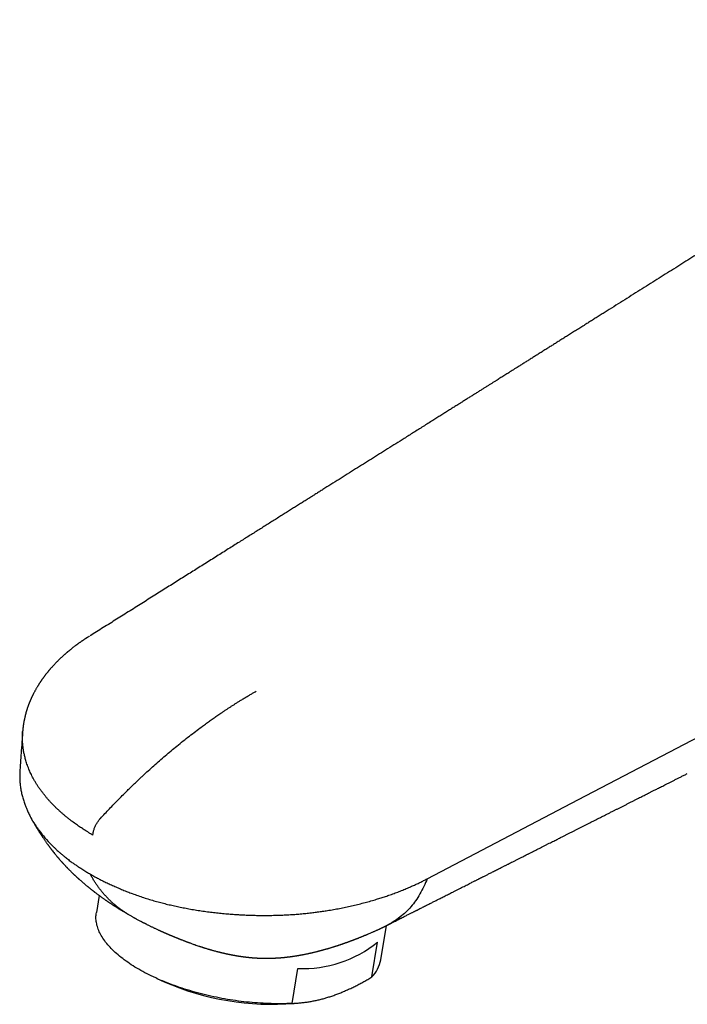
# Model space of a CAD drawing. Header units: millimetres. Extents: x 8 to 611, y 12 to 533.
# Tile 10 of 34: x 456 to 512, y 188 to 270. Entities that reach past the tile are written whole.
import ezdxf

# ---------------------------------------------------------------- set-up
doc = ezdxf.new("R2010")
doc.units = ezdxf.units.MM

msp = doc.modelspace()

# ---------------------------------------------------------------- linework, layer by layer
at = {"color": 7, "linetype": 'Continuous', "lineweight": 30}
for p, q in [((461.82, 218.591), (461.823, 218.593)), ((461.841, 218.604), (461.846, 218.608)), ((462.647, 197.028), (462.41, 195.602)), ((486.085, 191.663), (486.56, 194.519)), ((485.343, 190.243), (485.825, 193.14)), ((478.709, 188.042), (479.191, 190.938)), ((467.45, 190.113), (468.052, 189.842)), ((478.882, 188.04), (479.353, 188.084))]:
    msp.add_line(p, q, dxfattribs=at)
at = {"color": 7, "linetype": 'Continuous', "lineweight": 30, "flags": 128}
for points in [[(489.949, 198.421), (502.541, 205.004), (515.133, 211.588)], [(478.709, 188.042), (478.495, 188.032), (478.28, 188.024), (478.064, 188.018), (477.846, 188.015), (477.626, 188.013), (477.406, 188.014), (477.184, 188.016), (476.961, 188.021), (476.738, 188.028), (476.513, 188.037), (476.287, 188.048), (476.061, 188.061), (475.834, 188.076), (475.606, 188.094), (475.378, 188.113), (475.149, 188.134), (474.921, 188.158), (474.691, 188.183), (474.462, 188.211), (474.233, 188.241), (474.003, 188.272), (473.774, 188.306), (473.545, 188.341), (473.316, 188.379), (473.087, 188.418), (472.859, 188.46), (472.632, 188.503), (472.405, 188.549), (472.179, 188.596), (471.953, 188.645), (471.728, 188.696), (471.505, 188.749), (471.282, 188.803), (471.06, 188.86), (470.84, 188.918), (470.621, 188.978), (470.403, 189.04), (470.187, 189.103), (469.972, 189.168), (469.759, 189.235), (469.547, 189.303), (469.338, 189.374), (469.13, 189.445), (468.924, 189.518), (468.72, 189.593), (468.518, 189.669), (468.318, 189.747), (468.12, 189.826), (467.925, 189.907), (467.732, 189.989), (467.541, 190.072), (467.353, 190.157), (467.168, 190.243), (466.985, 190.33), (466.805, 190.419), (466.628, 190.508), (466.453, 190.599), (466.282, 190.691), (466.113, 190.784), (465.948, 190.879), (465.785, 190.974), (465.626, 191.07), (465.47, 191.167), (465.317, 191.265), (465.168, 191.364), (465.022, 191.464), (464.879, 191.564), (464.74, 191.666), (464.604, 191.768), (464.472, 191.871), (464.344, 191.974), (464.219, 192.078), (464.099, 192.183), (463.981, 192.288), (463.868, 192.394), (463.759, 192.5), (463.653, 192.607), (463.552, 192.713), (463.455, 192.821), (463.361, 192.928), (463.272, 193.036), (463.186, 193.144), (463.105, 193.253), (463.028, 193.361), (462.955, 193.47), (462.887, 193.578), (462.823, 193.687), (462.762, 193.795), (462.707, 193.904), (462.655, 194.012), (462.608, 194.121), (462.565, 194.229), (462.527, 194.337), (462.493, 194.444), (462.463, 194.552), (462.438, 194.659), (462.417, 194.765), (462.401, 194.871), (462.389, 194.977), (462.381, 195.082), (462.378, 195.187), (462.379, 195.291), (462.385, 195.394), (462.395, 195.497), (462.41, 195.599), (462.41, 195.602)]]:
    msp.add_lwpolyline(points, dxfattribs=at)
at = {"color": 7, "linetype": 'Continuous', "lineweight": 30}
for centre, radius, start, end in [((479.528, 201.017), 10.084, 268.0799, 308.63542), ((483.39, 192.168), 2.742, 315.42235, 349.39674), ((477.058, 210.525), 22.559, 246.46908, 274.63726)]:
    msp.add_arc(centre, radius, start, end, dxfattribs=at)
for points, knots in [([(543.469, 269.914), (543.436, 269.893), (543.304, 269.811), (543.077, 269.668), (542.787, 269.485), (542.499, 269.304), (542.213, 269.124), (541.929, 268.945), (541.546, 268.704), (541.065, 268.402), (540.489, 268.04), (539.909, 267.676), (539.325, 267.308), (538.737, 266.939), (538.159, 266.575), (537.591, 266.218), (537.033, 265.867), (536.485, 265.523), (535.947, 265.185), (535.419, 264.853), (534.901, 264.527), (534.396, 264.209), (533.903, 263.9), (533.424, 263.598), (532.954, 263.302), (532.49, 263.011), (532.034, 262.724), (531.585, 262.442), (531.146, 262.166), (530.717, 261.896), (530.301, 261.634), (529.896, 261.38), (529.504, 261.133), (529.121, 260.893), (528.746, 260.657), (528.378, 260.425), (528.017, 260.199), (527.666, 259.978), (527.325, 259.764), (526.995, 259.556), (526.674, 259.354), (526.38, 259.169), (526.112, 259.001), (525.868, 258.847), (525.629, 258.697), (525.393, 258.549), (525.158, 258.401), (524.628, 258.068), (523.842, 257.574), (522.797, 256.917), (521.722, 256.241), (520.574, 255.519), (519.353, 254.751), (518.311, 254.096), (517.45, 253.555), (516.773, 253.13), (516.093, 252.702), (515.408, 252.271), (514.716, 251.837), (514.016, 251.396), (513.327, 250.963), (512.649, 250.537), (511.984, 250.119), (511.311, 249.696), (510.631, 249.268), (509.943, 248.836), (509.247, 248.398), (508.544, 247.957), (507.834, 247.51), (507.116, 247.059), (506.391, 246.603), (505.658, 246.142), (505.058, 245.765), (504.592, 245.472), (504.265, 245.266), (503.942, 245.063), (503.624, 244.863), (503.312, 244.667), (502.987, 244.463), (502.65, 244.251), (502.303, 244.033), (501.964, 243.819), (501.634, 243.612), (501.314, 243.411), (501.003, 243.216), (500.7, 243.025), (500.404, 242.839), (500.115, 242.657), (499.818, 242.47), (499.512, 242.278), (499.2, 242.082), (498.898, 241.892), (498.606, 241.709), (498.325, 241.532), (498.053, 241.361), (497.789, 241.195), (497.481, 241.002), (497.13, 240.781), (496.756, 240.546), (496.408, 240.327), (496.085, 240.124), (495.808, 239.95), (495.572, 239.802), (495.374, 239.677), (495.168, 239.547), (494.952, 239.412), (494.728, 239.271), (494.494, 239.124), (494.252, 238.971), (494.002, 238.814), (493.744, 238.652), (493.478, 238.485), (493.205, 238.313), (492.923, 238.136), (492.634, 237.955), (492.337, 237.768), (492.033, 237.576), (491.722, 237.381), (491.405, 237.182), (491.082, 236.979), (490.752, 236.772), (490.262, 236.463), (489.617, 236.058), (488.822, 235.558), (488.065, 235.082), (487.344, 234.629), (486.659, 234.198), (485.981, 233.772), (485.311, 233.351), (484.648, 232.934), (483.978, 232.513), (483.301, 232.088), (482.618, 231.658), (481.943, 231.234), (481.397, 230.891), (480.978, 230.627), (480.683, 230.442), (480.39, 230.257), (480.094, 230.071), (479.791, 229.881), (479.479, 229.685), (479.158, 229.483), (478.826, 229.274), (478.485, 229.06), (478.134, 228.839), (477.773, 228.612), (477.402, 228.379), (477.022, 228.14), (476.642, 227.902), (476.265, 227.665), (475.891, 227.429), (475.508, 227.189), (475.117, 226.943), (474.718, 226.692), (474.297, 226.428), (473.856, 226.15), (473.392, 225.859), (472.918, 225.561), (472.435, 225.257), (471.942, 224.947), (471.439, 224.631), (470.941, 224.318), (470.448, 224.008), (469.961, 223.702), (469.466, 223.391), (468.963, 223.075), (468.452, 222.753), (467.932, 222.427), (467.404, 222.095), (466.868, 221.758), (466.323, 221.415), (465.771, 221.068), (465.21, 220.716), (464.652, 220.365), (464.097, 220.016), (463.546, 219.669), (462.987, 219.318), (462.435, 218.971), (462.07, 218.742), (461.893, 218.631)], [0, 0, 0, 0, 0.0012141, 0.0048139, 0.0083726, 0.0119003, 0.0154032, 0.0188819, 0.0223362, 0.029495, 0.0365475, 0.0434937, 0.0508181, 0.0580203, 0.0651005, 0.0720586, 0.0788946, 0.0856085, 0.0922004, 0.0986702, 0.1050178, 0.1112434, 0.1172391, 0.1231169, 0.128877, 0.1345193, 0.1401433, 0.1456451, 0.1510249, 0.1562826, 0.1614182, 0.1663433, 0.1711506, 0.1758402, 0.180412, 0.1849558, 0.1893769, 0.1936754, 0.1978513, 0.2019046, 0.2058353, 0.2096434, 0.2127165, 0.2157049, 0.218611, 0.2214959, 0.2243851, 0.2272788, 0.2409796, 0.2532953, 0.2656891, 0.2805455, 0.2955126, 0.3105903, 0.3188612, 0.327165, 0.3355017, 0.3438795, 0.3523555, 0.3609408, 0.3696354, 0.3777015, 0.3858594, 0.3941092, 0.4024508, 0.4108843, 0.4194096, 0.4280268, 0.4367358, 0.4455367, 0.4544294, 0.463414, 0.4724904, 0.4765132, 0.4805389, 0.4845048, 0.4884034, 0.492235, 0.4959994, 0.5003498, 0.504607, 0.5087709, 0.5128416, 0.5167387, 0.5205463, 0.5242644, 0.5278931, 0.5314323, 0.5348819, 0.5388328, 0.5426593, 0.5463615, 0.5499394, 0.553393, 0.5567224, 0.5599397, 0.5631113, 0.5680228, 0.5728457, 0.5768684, 0.5808273, 0.5847237, 0.5870636, 0.5894973, 0.5920247, 0.5946457, 0.5974169, 0.6002856, 0.6032518, 0.6063156, 0.609477, 0.6127359, 0.6160924, 0.6195387, 0.6230823, 0.6267229, 0.6304607, 0.6342956, 0.6381566, 0.6421113, 0.6461597, 0.6502988, 0.6601531, 0.6698916, 0.6795143, 0.6880081, 0.6964096, 0.7047187, 0.7129356, 0.7210601, 0.7290923, 0.7375773, 0.7459568, 0.7542308, 0.7623993, 0.7660324, 0.7696443, 0.7732349, 0.7768302, 0.7805347, 0.7843593, 0.7883039, 0.7923685, 0.7965532, 0.800858, 0.8052828, 0.8098276, 0.8144925, 0.8192775, 0.8237691, 0.8283617, 0.8330551, 0.8378494, 0.8427445, 0.8477406, 0.8533058, 0.8589912, 0.8647965, 0.870722, 0.8767674, 0.8829329, 0.8892185, 0.8950857, 0.9010539, 0.9071228, 0.9132927, 0.9195634, 0.925935, 0.9324075, 0.9389809, 0.9456551, 0.9524302, 0.9593062, 0.9662831, 0.9729537, 0.9797139, 0.9865638, 0.9935034, 1, 1, 1, 1]), ([(461.821, 218.595), (461.807, 218.586), (461.77, 218.563), (461.713, 218.528), (461.655, 218.491), (461.607, 218.46), (461.568, 218.436), (461.541, 218.418), (461.521, 218.405), (461.506, 218.395), (461.49, 218.385), (461.471, 218.372), (461.449, 218.358), (461.419, 218.338), (461.38, 218.312), (461.331, 218.28), (461.28, 218.245), (461.229, 218.21), (461.18, 218.177), (461.133, 218.145), (461.081, 218.108), (461.025, 218.069), (460.965, 218.026), (460.91, 217.987), (460.859, 217.95), (460.81, 217.914), (460.761, 217.878), (460.706, 217.837), (460.644, 217.791), (460.575, 217.739), (460.502, 217.682), (460.427, 217.624), (460.353, 217.565), (460.284, 217.51), (460.221, 217.459), (460.164, 217.413), (460.112, 217.37), (460.068, 217.333), (460.034, 217.304), (460.009, 217.284), (459.991, 217.268), (459.971, 217.251), (459.947, 217.231), (459.919, 217.206), (459.885, 217.177), (459.841, 217.139), (459.789, 217.094), (459.732, 217.044), (459.679, 216.996), (459.622, 216.944), (459.561, 216.889), (459.497, 216.829), (459.437, 216.773), (459.378, 216.717), (459.318, 216.659), (459.257, 216.6), (459.195, 216.539), (459.133, 216.477), (459.071, 216.413), (459.01, 216.351), (458.951, 216.289), (458.895, 216.23), (458.839, 216.17), (458.782, 216.108), (458.723, 216.043), (458.661, 215.974), (458.605, 215.91), (458.556, 215.853), (458.515, 215.805), (458.476, 215.76), (458.44, 215.716), (458.402, 215.67), (458.359, 215.618), (458.31, 215.558), (458.259, 215.494), (458.211, 215.432), (458.168, 215.377), (458.131, 215.328), (458.098, 215.285), (458.073, 215.251), (458.053, 215.225), (458.036, 215.202), (458.016, 215.175), (457.994, 215.145), (457.971, 215.113), (457.947, 215.08), (457.924, 215.048), (457.898, 215.011), (457.87, 214.971), (457.841, 214.929), (457.814, 214.89), (457.791, 214.856), (457.772, 214.828), (457.755, 214.803), (457.739, 214.779), (457.721, 214.752), (457.7, 214.72), (457.675, 214.682), (457.647, 214.638), (457.615, 214.589), (457.581, 214.534), (457.545, 214.475), (457.502, 214.405), (457.454, 214.326), (457.405, 214.241), (457.36, 214.163), (457.318, 214.088), (457.276, 214.011), (457.233, 213.93), (457.195, 213.857), (457.164, 213.796), (457.14, 213.749), (457.119, 213.706), (457.1, 213.667), (457.082, 213.629), (457.063, 213.59), (457.042, 213.546), (457.02, 213.498), (456.996, 213.447), (456.972, 213.394), (456.948, 213.339), (456.924, 213.285), (456.902, 213.233), (456.882, 213.185), (456.864, 213.141), (456.846, 213.097), (456.828, 213.051), (456.809, 213.004), (456.792, 212.959), (456.774, 212.912), (456.755, 212.862), (456.734, 212.805), (456.712, 212.743), (456.688, 212.675), (456.665, 212.604), (456.643, 212.54), (456.625, 212.484), (456.61, 212.434), (456.595, 212.384), (456.58, 212.336), (456.567, 212.291), (456.554, 212.246), (456.541, 212.199), (456.527, 212.147), (456.512, 212.093), (456.499, 212.04), (456.486, 211.988), (456.467, 211.913), (456.444, 211.811), (456.419, 211.699), (456.4, 211.602), (456.385, 211.523), (456.371, 211.445), (456.357, 211.364), (456.344, 211.282), (456.332, 211.204), (456.323, 211.137), (456.315, 211.075), (456.308, 211.014), (456.3, 210.952), (456.294, 210.893), (456.289, 210.837), (456.284, 210.785), (456.28, 210.739), (456.278, 210.71), (456.277, 210.703)], [0, 0, 0, 0, 0.004478, 0.011632, 0.017736, 0.022792, 0.0268, 0.029763, 0.031559, 0.032963, 0.034669, 0.036683, 0.039004, 0.041632, 0.04625, 0.051586, 0.057346, 0.062896, 0.068215, 0.073303, 0.07816, 0.085287, 0.091865, 0.097971, 0.103622, 0.10883, 0.114305, 0.120462, 0.1273, 0.135394, 0.144007, 0.152666, 0.16136, 0.170089, 0.176973, 0.183879, 0.190303, 0.195715, 0.200114, 0.202637, 0.20466, 0.20692, 0.209825, 0.213372, 0.217562, 0.222395, 0.229796, 0.236932, 0.243679, 0.250036, 0.258926, 0.267101, 0.274997, 0.282641, 0.29049, 0.298843, 0.307129, 0.315605, 0.32425, 0.332946, 0.341111, 0.349108, 0.356835, 0.365049, 0.373757, 0.382843, 0.392275, 0.398809, 0.405125, 0.41105, 0.416584, 0.422103, 0.428826, 0.436671, 0.445388, 0.453241, 0.46023, 0.466389, 0.471823, 0.476538, 0.479255, 0.481828, 0.485132, 0.489291, 0.49316, 0.497307, 0.501388, 0.5054, 0.510898, 0.516263, 0.521234, 0.525417, 0.528807, 0.531542, 0.534519, 0.537842, 0.541511, 0.546331, 0.55169, 0.557678, 0.564295, 0.571542, 0.578974, 0.589937, 0.60008, 0.609233, 0.618036, 0.62703, 0.636629, 0.646628, 0.652644, 0.658197, 0.663258, 0.667809, 0.671912, 0.676487, 0.681516, 0.687169, 0.693093, 0.69924, 0.705608, 0.712103, 0.718121, 0.723555, 0.728434, 0.733418, 0.738676, 0.744229, 0.749442, 0.754153, 0.760116, 0.766493, 0.773513, 0.781331, 0.789598, 0.797324, 0.802977, 0.808527, 0.814128, 0.81966, 0.824716, 0.829423, 0.834665, 0.840577, 0.846786, 0.8527, 0.858321, 0.863969, 0.877873, 0.892111, 0.901285, 0.9102, 0.918388, 0.927139, 0.936973, 0.945511, 0.952866, 0.959219, 0.965968, 0.972865, 0.979945, 0.985666, 0.991553, 0.997967, 1, 1, 1, 1]), ([(462.754, 203.442), (462.876, 203.574), (463.122, 203.84), (463.498, 204.236), (463.881, 204.635), (464.273, 205.035), (464.613, 205.377), (464.899, 205.662), (465.13, 205.889), (465.364, 206.117), (465.6, 206.345), (465.833, 206.567), (466.06, 206.781), (466.359, 207.061), (466.738, 207.41), (467.201, 207.828), (467.67, 208.243), (468.146, 208.654), (468.628, 209.061), (469.125, 209.472), (469.634, 209.882), (470.152, 210.289), (470.666, 210.682), (471.115, 211.016), (471.498, 211.295), (471.815, 211.522), (472.132, 211.746), (472.453, 211.97), (472.737, 212.164), (472.984, 212.331), (473.188, 212.468), (473.391, 212.602), (473.594, 212.735), (473.796, 212.866), (474.004, 212.999), (474.218, 213.135), (474.456, 213.283), (474.707, 213.437), (474.968, 213.595), (475.221, 213.744), (475.465, 213.885), (475.625, 213.975), (475.703, 214.019)], [0, 0, 0, 0, 0.030018, 0.060533, 0.091554, 0.123096, 0.15517, 0.173407, 0.191815, 0.210397, 0.229153, 0.248085, 0.265735, 0.282858, 0.318752, 0.354952, 0.391467, 0.428307, 0.465485, 0.503012, 0.542912, 0.582395, 0.621467, 0.660135, 0.684236, 0.708178, 0.731955, 0.755862, 0.780651, 0.79605, 0.811378, 0.826639, 0.841833, 0.856964, 0.872034, 0.888657, 0.905229, 0.925487, 0.9451, 0.964061, 0.982364, 1, 1, 1, 1]), ([(456.275, 210.657), (456.26, 210.453), (456.223, 209.929), (456.147, 208.863), (456.085, 208.002), (456.047, 207.46)], [0, 0, 0, 0, 0.1920664, 0.4913143, 1, 1, 1, 1]), ([(462.121, 202.049), (462.102, 202.06), (462.061, 202.084), (461.995, 202.123), (461.92, 202.168), (461.835, 202.219), (461.74, 202.277), (461.636, 202.342), (461.518, 202.415), (461.387, 202.499), (461.242, 202.593), (461.088, 202.695), (460.925, 202.806), (460.754, 202.925), (460.579, 203.051), (460.401, 203.182), (460.22, 203.32), (460.034, 203.466), (459.844, 203.621), (459.649, 203.785), (459.451, 203.958), (459.25, 204.141), (459.048, 204.333), (458.844, 204.535), (458.66, 204.727), (458.494, 204.908), (458.346, 205.075), (458.23, 205.212), (458.144, 205.317), (458.087, 205.387), (458.031, 205.459), (457.974, 205.531), (457.919, 205.604), (457.824, 205.729), (457.697, 205.906), (457.544, 206.132), (457.404, 206.353), (457.275, 206.569), (457.159, 206.778), (457.053, 206.98), (456.958, 207.175), (456.871, 207.364), (456.789, 207.558), (456.711, 207.756), (456.638, 207.958), (456.575, 208.15), (456.521, 208.332), (456.474, 208.506), (456.434, 208.668), (456.4, 208.82), (456.372, 208.961), (456.349, 209.093), (456.329, 209.216), (456.314, 209.33), (456.301, 209.434), (456.291, 209.525), (456.284, 209.605), (456.278, 209.673), (456.273, 209.733), (456.27, 209.789), (456.267, 209.838), (456.265, 209.879), (456.264, 209.907), (456.263, 209.922), (456.263, 209.927), (456.263, 209.93), (456.263, 209.931), (456.263, 209.931), (456.263, 209.931), (456.263, 209.931), (456.263, 209.931), (456.261, 209.986), (456.258, 210.099), (456.257, 210.271), (456.263, 210.453), (456.269, 210.597), (456.277, 210.681), (456.279, 210.702)], [0, 0, 0, 0, 0.004776, 0.010413, 0.01692, 0.024306, 0.032578, 0.041741, 0.051797, 0.063858, 0.076979, 0.091137, 0.106298, 0.122423, 0.139564, 0.15667, 0.174693, 0.193633, 0.21349, 0.234264, 0.255955, 0.278562, 0.302085, 0.326525, 0.35188, 0.371058, 0.390728, 0.410891, 0.418948, 0.42708, 0.435289, 0.443574, 0.451935, 0.460373, 0.486567, 0.511997, 0.536662, 0.560563, 0.583699, 0.605679, 0.626922, 0.647428, 0.667198, 0.689772, 0.711302, 0.731787, 0.751228, 0.769625, 0.786978, 0.802875, 0.817782, 0.831698, 0.844624, 0.856558, 0.867502, 0.877455, 0.885351, 0.892489, 0.898868, 0.904488, 0.909883, 0.914325, 0.917447, 0.918588, 0.919044, 0.919236, 0.919319, 0.919355, 0.919371, 0.919378, 0.919381, 0.919383, 0.936585, 0.954657, 0.973599, 0.993411, 1, 1, 1, 1]), ([(456.047, 207.46), (456.045, 207.429), (456.037, 207.33), (456.031, 207.166), (456.029, 206.968), (456.033, 206.725), (456.05, 206.43), (456.089, 206.072), (456.149, 205.708), (456.216, 205.403), (456.279, 205.164), (456.332, 204.983), (456.39, 204.802), (456.449, 204.632), (456.505, 204.482), (456.577, 204.299), (456.679, 204.062), (456.827, 203.749), (456.964, 203.492), (457.073, 203.302), (457.14, 203.188), (457.211, 203.072), (457.287, 202.953), (457.367, 202.831), (457.451, 202.706), (457.541, 202.578), (457.755, 202.282), (458.12, 201.827), (458.55, 201.363), (458.866, 201.052), (459.023, 200.903), (459.169, 200.769), (459.323, 200.631), (459.515, 200.464), (459.745, 200.273), (460.014, 200.058), (460.253, 199.877), (460.444, 199.737), (460.569, 199.648), (460.692, 199.562), (460.813, 199.479), (461.008, 199.348), (461.271, 199.179), (461.597, 198.979), (461.811, 198.858), (461.913, 198.8)], [0, 0, 0, 0, 0.009719, 0.031009, 0.051728, 0.071875, 0.107058, 0.144643, 0.184629, 0.222268, 0.241524, 0.26078, 0.280037, 0.299293, 0.315374, 0.328539, 0.35814, 0.392102, 0.430426, 0.44255, 0.455054, 0.467936, 0.481198, 0.494838, 0.508858, 0.523258, 0.538037, 0.609105, 0.680171, 0.70251, 0.72186, 0.734733, 0.751852, 0.773217, 0.796987, 0.824453, 0.855614, 0.868001, 0.879803, 0.891349, 0.902669, 0.913747, 0.945141, 0.973952, 1, 1, 1, 1]), ([(486.956, 194.723), (486.966, 194.729), (487.049, 194.77), (487.198, 194.846), (487.401, 194.948), (487.592, 195.045), (487.773, 195.136), (487.939, 195.22), (488.09, 195.296), (488.227, 195.366), (488.355, 195.43), (488.473, 195.49), (488.583, 195.545), (488.683, 195.596), (488.774, 195.642), (488.856, 195.683), (488.929, 195.72), (488.994, 195.753), (489.054, 195.783), (489.142, 195.828), (489.264, 195.889), (489.416, 195.966), (489.573, 196.045), (489.733, 196.126), (489.902, 196.212), (490.079, 196.301), (490.284, 196.404), (490.514, 196.521), (490.769, 196.649), (491.054, 196.793), (491.37, 196.953), (491.718, 197.129), (492.025, 197.284), (492.288, 197.417), (492.503, 197.525), (492.714, 197.632), (492.916, 197.734), (493.108, 197.83), (493.288, 197.922), (493.458, 198.007), (493.606, 198.082), (493.735, 198.147), (493.845, 198.203), (493.949, 198.256), (494.044, 198.303), (494.13, 198.347), (494.209, 198.387), (494.289, 198.427), (494.368, 198.467), (494.447, 198.507), (494.53, 198.549), (494.618, 198.593), (494.714, 198.642), (494.82, 198.695), (494.935, 198.753), (495.058, 198.815), (495.188, 198.881), (495.326, 198.951), (495.478, 199.027), (495.637, 199.108), (495.8, 199.19), (495.953, 199.268), (496.098, 199.341), (496.225, 199.405), (496.336, 199.461), (496.432, 199.509), (496.522, 199.555), (496.607, 199.598), (496.726, 199.658), (496.884, 199.737), (497.083, 199.838), (497.29, 199.943), (497.505, 200.051), (497.712, 200.156), (497.91, 200.255), (498.098, 200.351), (498.296, 200.45), (498.501, 200.554), (498.702, 200.656), (498.897, 200.754), (499.085, 200.849), (499.28, 200.947), (499.48, 201.048), (499.686, 201.152), (499.896, 201.259), (500.101, 201.362), (500.296, 201.46), (500.476, 201.552), (500.648, 201.638), (500.811, 201.721), (500.965, 201.799), (501.105, 201.869), (501.23, 201.932), (501.342, 201.989), (501.448, 202.042), (501.552, 202.095), (501.656, 202.147), (501.761, 202.201), (501.9, 202.27), (502.072, 202.358), (502.28, 202.463), (502.492, 202.569), (502.707, 202.678), (502.928, 202.789), (503.156, 202.905), (503.374, 203.015), (503.582, 203.12), (503.778, 203.219), (503.976, 203.319), (504.201, 203.433), (504.448, 203.557), (504.713, 203.691), (504.969, 203.82), (505.214, 203.944), (505.443, 204.059), (505.66, 204.169), (505.87, 204.275), (506.086, 204.384), (506.307, 204.496), (506.533, 204.61), (506.766, 204.728), (506.995, 204.843), (507.217, 204.956), (507.428, 205.062), (507.63, 205.164), (507.825, 205.262), (508.012, 205.357), (508.162, 205.432), (508.277, 205.49), (508.358, 205.532), (508.442, 205.574), (508.531, 205.619), (508.629, 205.668), (508.735, 205.722), (508.855, 205.783), (508.989, 205.85), (509.138, 205.925), (509.297, 206.006), (509.468, 206.092), (509.649, 206.183), (509.842, 206.281), (510.045, 206.383), (510.259, 206.492), (510.485, 206.605), (510.72, 206.724), (510.964, 206.847), (511.217, 206.975), (511.431, 207.083), (511.56, 207.149), (511.602, 207.17)], [0, 0, 0, 0, 0.00133, 0.009994, 0.018217, 0.025996, 0.033333, 0.040227, 0.046157, 0.051716, 0.056903, 0.061717, 0.06616, 0.070231, 0.073929, 0.077256, 0.080211, 0.082794, 0.085142, 0.087554, 0.093534, 0.099927, 0.106098, 0.112611, 0.119466, 0.126662, 0.134193, 0.144326, 0.15468, 0.165254, 0.179031, 0.193165, 0.207655, 0.216362, 0.225191, 0.233839, 0.242044, 0.249808, 0.257131, 0.264011, 0.27045, 0.275199, 0.279676, 0.28388, 0.287911, 0.291157, 0.294387, 0.297602, 0.300801, 0.303985, 0.30727, 0.31084, 0.314697, 0.319046, 0.323709, 0.328687, 0.333979, 0.339587, 0.34549, 0.352432, 0.359018, 0.365251, 0.371128, 0.376652, 0.380743, 0.384615, 0.388268, 0.391702, 0.395019, 0.402782, 0.410867, 0.419275, 0.428007, 0.437061, 0.444407, 0.452059, 0.460054, 0.468392, 0.477073, 0.48449, 0.492139, 0.500022, 0.508139, 0.516488, 0.525071, 0.533776, 0.541441, 0.548757, 0.555723, 0.562338, 0.568604, 0.57452, 0.579312, 0.583847, 0.588125, 0.592268, 0.596481, 0.600768, 0.605129, 0.613317, 0.621752, 0.630447, 0.63906, 0.647994, 0.65725, 0.666827, 0.674578, 0.682528, 0.690668, 0.698738, 0.709916, 0.720683, 0.731038, 0.740982, 0.750515, 0.758881, 0.767392, 0.776132, 0.785102, 0.794302, 0.803731, 0.81339, 0.822235, 0.830767, 0.838984, 0.846886, 0.854473, 0.861746, 0.865125, 0.868431, 0.871713, 0.875302, 0.879257, 0.88358, 0.888271, 0.893855, 0.899883, 0.906356, 0.913273, 0.920635, 0.928442, 0.936693, 0.945388, 0.954529, 0.964113, 0.973959, 0.984234, 0.994938, 1, 1, 1, 1]), ([(456.987, 203.443), (457.007, 203.407), (457.049, 203.332), (457.152, 203.15), (457.297, 202.899), (457.439, 202.665), (457.532, 202.512), (457.578, 202.438), (457.622, 202.368), (457.661, 202.307), (457.693, 202.257), (457.719, 202.216), (457.74, 202.183), (457.756, 202.159), (457.767, 202.141), (457.777, 202.125), (457.79, 202.106), (457.81, 202.076), (457.837, 202.033), (457.873, 201.979), (457.913, 201.919), (457.957, 201.853), (458.005, 201.781), (458.058, 201.703), (458.116, 201.62), (458.176, 201.532), (458.237, 201.446), (458.293, 201.367), (458.344, 201.296), (458.388, 201.235), (458.427, 201.183), (458.459, 201.138), (458.487, 201.1), (458.512, 201.066), (458.538, 201.033), (458.565, 200.996), (458.596, 200.954), (458.632, 200.907), (458.673, 200.853), (458.719, 200.794), (458.786, 200.707), (458.877, 200.592), (458.967, 200.48), (459.038, 200.393), (459.086, 200.335), (459.132, 200.28), (459.169, 200.236), (459.197, 200.203), (459.217, 200.179), (459.237, 200.155), (459.262, 200.127), (459.293, 200.091), (459.344, 200.031), (459.41, 199.955), (459.477, 199.879), (459.528, 199.823), (459.562, 199.784), (459.594, 199.749), (459.622, 199.718), (459.648, 199.69), (459.673, 199.662), (459.703, 199.63), (459.741, 199.589), (459.786, 199.541), (459.832, 199.491), (459.879, 199.442), (459.924, 199.394), (459.97, 199.346), (460.016, 199.299), (460.061, 199.253), (460.105, 199.207), (460.158, 199.154), (460.217, 199.095), (460.279, 199.033), (460.342, 198.971), (460.4, 198.915), (460.451, 198.865), (460.491, 198.826), (460.531, 198.788), (460.573, 198.748), (460.621, 198.703), (460.67, 198.657), (460.719, 198.611), (460.768, 198.566), (460.814, 198.524), (460.854, 198.487), (460.888, 198.456), (460.917, 198.43), (460.944, 198.406), (460.978, 198.376), (461.021, 198.337), (461.077, 198.287), (461.138, 198.234), (461.199, 198.181), (461.261, 198.127), (461.325, 198.071), (461.397, 198.01), (461.47, 197.949), (461.541, 197.89), (461.607, 197.835), (461.669, 197.784), (461.728, 197.736), (461.784, 197.691), (461.835, 197.65), (461.885, 197.61), (461.934, 197.572), (461.985, 197.531), (462.037, 197.491), (462.086, 197.452), (462.132, 197.417), (462.171, 197.386), (462.207, 197.359), (462.247, 197.328), (462.297, 197.29), (462.359, 197.243), (462.428, 197.191), (462.497, 197.139), (462.565, 197.089), (462.63, 197.041), (462.695, 196.993), (462.764, 196.943), (462.838, 196.889), (462.917, 196.832), (462.998, 196.775), (463.076, 196.72), (463.147, 196.67), (463.206, 196.629), (463.255, 196.595), (463.294, 196.568), (463.33, 196.544), (463.366, 196.519), (463.408, 196.49), (463.458, 196.457), (463.513, 196.419), (463.575, 196.378), (463.634, 196.338), (463.685, 196.305), (463.724, 196.279), (463.757, 196.257), (463.786, 196.238), (463.817, 196.218), (463.85, 196.197), (463.898, 196.165), (463.962, 196.125), (464.041, 196.074), (464.121, 196.023), (464.197, 195.976), (464.261, 195.936), (464.317, 195.901), (464.369, 195.869), (464.424, 195.835), (464.492, 195.795), (464.572, 195.746), (464.669, 195.689), (464.755, 195.638), (464.827, 195.596), (464.878, 195.566), (464.923, 195.54), (464.959, 195.519), (464.988, 195.503), (465.011, 195.49), (465.037, 195.474), (465.058, 195.463), (465.071, 195.455)], [0, 0, 0, 0, 0.010795, 0.022546, 0.055227, 0.086872, 0.094622, 0.102308, 0.109796, 0.116388, 0.121391, 0.125611, 0.129045, 0.131693, 0.133221, 0.134599, 0.136608, 0.139282, 0.144205, 0.149902, 0.156226, 0.163181, 0.17077, 0.178996, 0.187863, 0.197375, 0.206845, 0.215391, 0.222875, 0.229456, 0.235127, 0.239886, 0.243809, 0.247398, 0.250951, 0.254771, 0.259284, 0.264398, 0.270191, 0.276667, 0.283747, 0.298655, 0.314479, 0.32095, 0.327565, 0.333992, 0.339293, 0.342553, 0.345113, 0.347425, 0.35062, 0.354757, 0.35965, 0.370756, 0.380931, 0.385759, 0.390232, 0.394285, 0.397916, 0.401124, 0.404059, 0.407576, 0.412588, 0.418491, 0.424452, 0.430268, 0.435939, 0.441438, 0.44743, 0.452834, 0.458029, 0.464009, 0.472151, 0.479508, 0.486719, 0.495028, 0.500445, 0.50517, 0.509478, 0.51459, 0.520422, 0.526275, 0.532098, 0.537889, 0.543465, 0.548269, 0.552195, 0.555332, 0.558316, 0.561778, 0.567038, 0.573502, 0.581109, 0.588232, 0.594523, 0.602471, 0.61044, 0.619124, 0.627173, 0.634647, 0.641642, 0.648306, 0.654495, 0.660531, 0.665467, 0.671167, 0.676979, 0.682713, 0.688369, 0.693499, 0.697826, 0.701434, 0.705156, 0.711035, 0.717758, 0.725488, 0.73342, 0.740543, 0.74754, 0.754372, 0.761658, 0.769721, 0.778406, 0.787225, 0.795607, 0.803167, 0.809888, 0.814608, 0.818727, 0.822242, 0.825839, 0.830288, 0.835472, 0.841311, 0.847779, 0.854874, 0.859731, 0.863786, 0.867036, 0.869841, 0.872965, 0.876431, 0.880242, 0.887858, 0.896021, 0.904736, 0.912493, 0.919084, 0.924454, 0.929496, 0.935063, 0.94116, 0.949856, 0.959514, 0.970149, 0.975827, 0.981039, 0.985363, 0.989305, 0.992003, 0.993855, 0.996043, 1, 1, 1, 1]), ([(462.121, 202.049), (462.124, 202.086), (462.131, 202.161), (462.151, 202.279), (462.179, 202.4), (462.215, 202.525), (462.26, 202.65), (462.312, 202.776), (462.372, 202.9), (462.44, 203.02), (462.512, 203.135), (462.589, 203.244), (462.669, 203.347), (462.726, 203.411), (462.753, 203.442)], [0, 0, 0, 0, 0.080327, 0.162334, 0.245647, 0.329907, 0.414805, 0.500107, 0.585341, 0.670028, 0.754086, 0.837312, 0.919405, 1, 1, 1, 1]), ([(461.913, 198.803), (462.01, 198.745), (462.204, 198.63), (462.503, 198.466), (462.807, 198.309), (463.133, 198.148), (463.481, 197.983), (463.851, 197.813), (464.229, 197.647), (464.613, 197.485), (465.005, 197.328), (465.424, 197.168), (465.87, 197.007), (466.345, 196.847), (466.827, 196.695), (467.302, 196.556), (467.77, 196.43), (468.23, 196.313), (468.694, 196.204), (469.164, 196.102), (469.637, 196.005), (470.125, 195.913), (470.627, 195.826), (471.144, 195.745), (471.656, 195.673), (472.165, 195.61), (472.67, 195.555), (473.176, 195.507), (473.661, 195.468), (474.121, 195.436), (474.559, 195.411), (475.019, 195.39), (475.502, 195.375), (476.008, 195.366), (476.514, 195.365), (477.024, 195.37), (477.539, 195.382), (478.057, 195.403), (478.557, 195.429), (479.039, 195.462), (479.502, 195.501), (479.964, 195.546), (480.408, 195.596), (480.833, 195.65), (481.241, 195.707), (481.682, 195.775), (482.156, 195.855), (482.661, 195.949), (483.161, 196.051), (483.661, 196.16), (484.158, 196.277), (484.654, 196.402), (485.144, 196.534), (485.596, 196.664), (486.012, 196.792), (486.394, 196.915), (486.787, 197.049), (487.191, 197.194), (487.605, 197.35), (488.013, 197.513), (488.387, 197.67), (488.73, 197.82), (489.043, 197.961), (489.35, 198.107), (489.653, 198.258), (489.85, 198.366), (489.949, 198.42)], [0, 0, 0, 0, 0.013236, 0.026475, 0.039716, 0.052953, 0.068194, 0.083437, 0.098678, 0.113993, 0.129311, 0.144627, 0.162313, 0.180005, 0.197697, 0.215383, 0.231585, 0.247799, 0.264017, 0.280236, 0.296449, 0.312652, 0.329913, 0.347177, 0.364438, 0.381001, 0.39757, 0.414138, 0.430702, 0.444877, 0.459053, 0.473228, 0.489559, 0.505894, 0.52223, 0.53856, 0.555353, 0.572149, 0.588941, 0.604076, 0.619214, 0.634352, 0.649487, 0.663046, 0.676606, 0.690165, 0.707293, 0.724426, 0.74156, 0.758687, 0.776196, 0.793712, 0.811227, 0.828737, 0.8429, 0.857064, 0.871227, 0.887264, 0.903305, 0.919347, 0.935384, 0.948305, 0.961231, 0.974157, 0.987081, 1, 1, 1, 1]), ([(461.914, 198.801), (461.92, 198.788), (461.933, 198.763), (461.945, 198.738), (461.951, 198.725)], [0, 0, 0, 0, 0.500266, 1, 1, 1, 1]), ([(464.985, 195.507), (464.962, 195.52), (464.863, 195.578), (464.692, 195.688), (464.471, 195.838), (464.257, 195.997), (464.046, 196.163), (463.838, 196.339), (463.632, 196.526), (463.429, 196.723), (463.234, 196.928), (463.044, 197.14), (462.859, 197.359), (462.714, 197.545), (462.603, 197.693), (462.524, 197.8), (462.446, 197.911), (462.368, 198.024), (462.295, 198.136), (462.222, 198.25), (462.15, 198.367), (462.079, 198.489), (462.013, 198.607), (461.972, 198.686), (461.951, 198.725)], [0, 0, 0, 0, 0.018108, 0.079743, 0.141279, 0.202796, 0.264322, 0.325886, 0.390344, 0.45459, 0.518642, 0.582521, 0.646245, 0.710154, 0.738804, 0.767846, 0.797294, 0.827166, 0.856483, 0.883664, 0.914574, 0.944268, 0.972746, 1, 1, 1, 1]), ([(489.949, 198.42), (489.858, 198.2), (489.674, 197.759), (489.356, 197.146), (488.999, 196.584), (488.602, 196.079), (488.172, 195.626), (487.677, 195.2), (487.181, 194.848), (486.82, 194.665), (486.674, 194.591)], [0, 0, 0, 0, 0.126661, 0.253963, 0.379966, 0.504578, 0.628518, 0.752008, 0.899862, 1, 1, 1, 1]), ([(464.984, 195.506), (464.998, 195.498), (465.05, 195.467), (465.138, 195.416), (465.244, 195.354), (465.341, 195.299), (465.429, 195.249), (465.497, 195.211), (465.55, 195.181), (465.589, 195.16), (465.626, 195.139), (465.666, 195.117), (465.712, 195.092), (465.779, 195.055), (465.867, 195.007), (465.974, 194.95), (466.065, 194.902), (466.137, 194.864), (466.187, 194.838), (466.232, 194.814), (466.273, 194.793), (466.316, 194.771), (466.363, 194.747), (466.413, 194.721), (466.465, 194.695), (466.519, 194.667), (466.572, 194.641), (466.634, 194.609), (466.708, 194.572), (466.801, 194.526), (466.901, 194.477), (467.003, 194.428), (467.1, 194.381), (467.192, 194.337), (467.285, 194.293), (467.384, 194.246), (467.489, 194.197), (467.571, 194.159), (467.626, 194.134), (467.653, 194.122), (467.677, 194.111), (467.7, 194.1), (467.726, 194.088), (467.758, 194.074), (467.795, 194.057), (467.839, 194.038), (467.883, 194.018), (467.926, 193.998), (467.962, 193.982), (467.993, 193.968), (468.023, 193.955), (468.056, 193.941), (468.095, 193.923), (468.139, 193.904), (468.185, 193.884), (468.234, 193.863), (468.284, 193.841), (468.333, 193.82), (468.377, 193.801), (468.413, 193.785), (468.445, 193.772), (468.478, 193.757), (468.516, 193.741), (468.558, 193.724), (468.605, 193.704), (468.657, 193.682), (468.711, 193.659), (468.759, 193.639), (468.806, 193.62), (468.856, 193.599), (468.915, 193.574), (468.98, 193.548), (469.046, 193.521), (469.104, 193.498), (469.151, 193.479), (469.186, 193.465), (469.219, 193.451), (469.253, 193.438), (469.299, 193.419), (469.358, 193.396), (469.431, 193.367), (469.512, 193.335), (469.598, 193.302), (469.689, 193.267), (469.77, 193.236), (469.839, 193.209), (469.894, 193.189), (469.944, 193.17), (469.986, 193.154), (470.02, 193.142), (470.049, 193.131), (470.079, 193.119), (470.116, 193.106), (470.159, 193.09), (470.232, 193.063), (470.335, 193.026), (470.466, 192.979), (470.615, 192.927), (470.779, 192.871), (470.911, 192.826), (470.995, 192.798), (471.032, 192.786), (471.064, 192.775), (471.091, 192.767), (471.118, 192.758), (471.149, 192.748), (471.187, 192.735), (471.234, 192.72), (471.286, 192.704), (471.341, 192.686), (471.395, 192.669), (471.472, 192.645), (471.571, 192.615), (471.673, 192.584), (471.753, 192.56), (471.809, 192.544), (471.858, 192.529), (471.899, 192.517), (471.933, 192.508), (471.967, 192.498), (472.006, 192.487), (472.074, 192.468), (472.169, 192.441), (472.293, 192.407), (472.396, 192.38), (472.473, 192.36), (472.524, 192.347), (472.575, 192.334), (472.628, 192.32), (472.679, 192.308), (472.723, 192.297), (472.758, 192.288), (472.784, 192.282), (472.805, 192.277), (472.823, 192.272), (472.842, 192.268), (472.867, 192.262), (472.9, 192.254), (472.94, 192.244), (472.986, 192.234), (473.034, 192.223), (473.081, 192.212), (473.146, 192.197), (473.228, 192.179), (473.312, 192.161), (473.378, 192.147), (473.426, 192.136), (473.47, 192.128), (473.507, 192.12), (473.538, 192.114), (473.563, 192.109), (473.585, 192.104), (473.608, 192.1), (473.639, 192.094), (473.679, 192.086), (473.724, 192.077), (473.771, 192.068), (473.816, 192.06), (473.86, 192.052), (473.906, 192.044), (473.954, 192.035), (474.007, 192.026), (474.06, 192.017), (474.113, 192.008), (474.166, 191.999), (474.214, 191.991), (474.256, 191.985), (474.299, 191.978), (474.348, 191.97), (474.406, 191.962), (474.471, 191.952), (474.533, 191.944), (474.591, 191.935), (474.645, 191.928), (474.7, 191.921), (474.752, 191.915), (474.797, 191.909), (474.833, 191.905), (474.862, 191.901), (474.89, 191.898), (474.924, 191.894), (474.964, 191.889), (475.008, 191.885), (475.051, 191.88), (475.092, 191.876), (475.14, 191.871), (475.193, 191.866), (475.25, 191.86), (475.3, 191.856), (475.344, 191.852), (475.386, 191.848), (475.43, 191.845), (475.477, 191.841), (475.527, 191.837), (475.576, 191.834), (475.626, 191.83), (475.674, 191.827), (475.721, 191.824), (475.763, 191.822), (475.804, 191.82), (475.848, 191.817), (475.899, 191.815), (475.955, 191.812), (476.007, 191.81), (476.055, 191.808), (476.098, 191.807), (476.139, 191.805), (476.178, 191.804), (476.215, 191.803), (476.253, 191.802), (476.297, 191.801), (476.35, 191.801), (476.407, 191.8), (476.462, 191.799), (476.511, 191.799), (476.552, 191.799), (476.586, 191.799), (476.615, 191.799), (476.641, 191.799), (476.668, 191.799), (476.702, 191.799), (476.754, 191.8), (476.816, 191.801), (476.881, 191.802), (476.932, 191.803), (476.973, 191.804), (477.01, 191.805), (477.052, 191.807), (477.103, 191.809), (477.158, 191.811), (477.217, 191.813), (477.274, 191.816), (477.333, 191.819), (477.391, 191.822), (477.449, 191.826), (477.505, 191.829), (477.564, 191.833), (477.628, 191.838), (477.695, 191.843), (477.762, 191.848), (477.826, 191.853), (477.893, 191.859), (477.963, 191.866), (478.032, 191.872), (478.099, 191.879), (478.163, 191.886), (478.223, 191.892), (478.278, 191.899), (478.331, 191.905), (478.387, 191.911), (478.443, 191.918), (478.494, 191.925), (478.537, 191.93), (478.574, 191.935), (478.611, 191.94), (478.655, 191.946), (478.709, 191.953), (478.773, 191.963), (478.844, 191.973), (478.917, 191.984), (478.988, 191.995), (479.051, 192.005), (479.104, 192.014), (479.149, 192.021), (479.191, 192.028), (479.239, 192.036), (479.295, 192.046), (479.355, 192.056), (479.411, 192.066), (479.46, 192.075), (479.504, 192.083), (479.551, 192.092), (479.609, 192.103), (479.68, 192.117), (479.755, 192.131), (479.841, 192.149), (479.934, 192.168), (480.022, 192.187), (480.097, 192.203), (480.158, 192.216), (480.218, 192.229), (480.273, 192.242), (480.322, 192.253), (480.369, 192.264), (480.434, 192.279), (480.518, 192.299), (480.616, 192.322), (480.711, 192.346), (480.79, 192.365), (480.854, 192.382), (480.908, 192.396), (480.966, 192.411), (481.023, 192.426), (481.074, 192.439), (481.126, 192.453), (481.188, 192.47), (481.268, 192.491), (481.36, 192.517), (481.456, 192.544), (481.551, 192.571), (481.639, 192.596), (481.718, 192.619), (481.795, 192.642), (481.873, 192.665), (481.955, 192.69), (482.037, 192.715), (482.115, 192.739), (482.182, 192.76), (482.24, 192.779), (482.292, 192.795), (482.346, 192.813), (482.399, 192.83), (482.445, 192.844), (482.482, 192.857), (482.514, 192.867), (482.547, 192.878), (482.587, 192.891), (482.639, 192.908), (482.699, 192.928), (482.761, 192.949), (482.816, 192.968), (482.863, 192.984), (482.909, 193), (482.958, 193.017), (483.018, 193.037), (483.085, 193.061), (483.154, 193.085), (483.221, 193.109), (483.28, 193.13), (483.335, 193.15), (483.386, 193.169), (483.443, 193.189), (483.505, 193.212), (483.569, 193.236), (483.631, 193.258), (483.687, 193.279), (483.735, 193.298), (483.775, 193.313), (483.811, 193.326), (483.848, 193.34), (483.891, 193.357), (483.94, 193.376), (483.992, 193.396), (484.043, 193.416), (484.092, 193.435), (484.138, 193.453), (484.192, 193.474), (484.255, 193.499), (484.325, 193.527), (484.394, 193.554), (484.458, 193.58), (484.52, 193.605), (484.581, 193.63), (484.642, 193.655), (484.705, 193.681), (484.769, 193.707), (484.832, 193.733), (484.893, 193.759), (484.956, 193.785), (485.036, 193.819), (485.135, 193.862), (485.248, 193.91), (485.356, 193.958), (485.446, 193.997), (485.526, 194.032), (485.605, 194.068), (485.691, 194.107), (485.783, 194.148), (485.866, 194.186), (485.936, 194.218), (485.989, 194.243), (486.036, 194.265), (486.081, 194.286), (486.126, 194.307), (486.173, 194.33), (486.218, 194.351), (486.262, 194.372), (486.304, 194.392), (486.343, 194.412), (486.385, 194.432), (486.429, 194.454), (486.473, 194.476), (486.517, 194.497), (486.558, 194.518), (486.6, 194.539), (486.64, 194.559), (486.679, 194.579), (486.722, 194.601), (486.778, 194.63), (486.835, 194.66), (486.894, 194.691), (486.947, 194.719), (487.007, 194.751), (487.065, 194.782), (487.119, 194.812), (487.168, 194.839), (487.215, 194.865), (487.263, 194.891), (487.313, 194.919), (487.358, 194.945), (487.394, 194.965), (487.421, 194.981), (487.444, 194.994), (487.465, 195.006), (487.484, 195.017), (487.503, 195.028), (487.523, 195.04), (487.545, 195.052), (487.566, 195.065), (487.591, 195.08), (487.621, 195.097), (487.659, 195.12), (487.688, 195.137), (487.704, 195.147)], [0, 0, 0, 0, 0.001934, 0.007546, 0.012663, 0.017293, 0.021438, 0.025129, 0.027069, 0.02893, 0.030712, 0.032433, 0.034545, 0.037235, 0.041996, 0.047169, 0.05236, 0.054922, 0.057342, 0.05942, 0.061213, 0.063194, 0.065466, 0.067821, 0.070263, 0.072785, 0.075378, 0.07773, 0.081467, 0.085812, 0.090741, 0.095513, 0.100054, 0.10425, 0.10834, 0.112962, 0.117989, 0.122961, 0.124344, 0.125583, 0.126678, 0.12764, 0.128793, 0.130275, 0.132081, 0.133894, 0.136225, 0.138195, 0.139834, 0.141202, 0.142407, 0.143913, 0.145772, 0.147772, 0.149897, 0.152098, 0.154377, 0.156729, 0.158803, 0.160362, 0.161657, 0.163169, 0.164907, 0.166798, 0.168798, 0.171294, 0.173867, 0.176087, 0.177887, 0.18014, 0.18288, 0.185913, 0.188883, 0.191753, 0.193656, 0.19516, 0.196505, 0.198034, 0.19975, 0.202647, 0.205956, 0.209568, 0.213397, 0.21744, 0.221697, 0.224175, 0.226693, 0.228933, 0.230801, 0.232297, 0.233421, 0.23471, 0.23632, 0.23825, 0.240466, 0.245999, 0.251769, 0.257765, 0.265739, 0.273251, 0.275091, 0.276712, 0.278103, 0.279267, 0.280295, 0.281621, 0.283299, 0.28533, 0.287691, 0.290101, 0.292472, 0.294804, 0.300147, 0.305277, 0.308057, 0.310517, 0.312626, 0.314386, 0.315796, 0.317044, 0.318733, 0.320869, 0.325775, 0.331107, 0.336819, 0.338939, 0.341102, 0.34331, 0.345561, 0.347844, 0.349876, 0.351219, 0.352337, 0.353231, 0.353902, 0.354617, 0.355673, 0.357068, 0.358804, 0.360844, 0.362895, 0.364895, 0.366844, 0.371235, 0.375341, 0.377548, 0.379639, 0.381485, 0.383067, 0.384385, 0.385439, 0.38623, 0.387139, 0.388415, 0.390126, 0.39216, 0.394149, 0.396063, 0.397902, 0.399667, 0.401871, 0.404051, 0.406271, 0.408534, 0.410831, 0.412887, 0.414554, 0.416223, 0.418273, 0.420722, 0.423488, 0.426405, 0.428577, 0.430824, 0.433144, 0.435438, 0.43735, 0.438849, 0.439951, 0.440966, 0.442357, 0.444126, 0.446027, 0.447835, 0.44955, 0.451171, 0.45383, 0.456192, 0.458254, 0.460018, 0.461728, 0.463443, 0.465497, 0.46762, 0.469672, 0.471652, 0.473776, 0.475729, 0.477474, 0.479031, 0.480812, 0.482973, 0.485379, 0.487711, 0.489546, 0.491324, 0.493036, 0.49466, 0.496194, 0.497642, 0.499328, 0.501694, 0.504199, 0.506461, 0.508482, 0.510263, 0.511587, 0.512769, 0.51381, 0.514797, 0.516195, 0.518073, 0.521213, 0.523905, 0.52613, 0.527614, 0.52897, 0.530718, 0.532873, 0.535258, 0.537671, 0.540114, 0.542459, 0.544996, 0.54734, 0.549607, 0.552018, 0.554666, 0.557671, 0.560348, 0.562975, 0.565691, 0.568707, 0.571709, 0.574381, 0.577039, 0.579732, 0.581848, 0.583977, 0.586357, 0.588844, 0.590979, 0.592721, 0.594252, 0.595662, 0.597355, 0.599731, 0.60247, 0.605452, 0.6086, 0.611656, 0.614347, 0.61652, 0.61844, 0.619947, 0.621879, 0.624456, 0.627063, 0.629424, 0.63152, 0.633299, 0.634904, 0.6375, 0.640564, 0.643999, 0.646983, 0.651395, 0.655827, 0.658223, 0.660944, 0.663563, 0.665894, 0.667945, 0.669793, 0.671933, 0.676228, 0.680499, 0.68448, 0.688428, 0.690513, 0.69274, 0.695381, 0.697962, 0.700085, 0.701861, 0.704654, 0.70809, 0.712165, 0.716598, 0.720497, 0.724368, 0.727982, 0.730834, 0.734322, 0.738077, 0.741574, 0.744938, 0.748232, 0.750356, 0.752549, 0.754999, 0.757435, 0.759525, 0.760946, 0.762324, 0.76369, 0.765341, 0.767496, 0.770537, 0.77328, 0.775694, 0.777696, 0.779558, 0.781734, 0.78417, 0.787475, 0.790581, 0.793427, 0.796253, 0.798476, 0.800711, 0.803131, 0.806001, 0.80895, 0.811709, 0.814262, 0.816432, 0.818173, 0.819627, 0.821261, 0.823148, 0.825363, 0.827861, 0.830208, 0.832323, 0.834412, 0.836531, 0.839625, 0.842975, 0.846099, 0.84899, 0.851795, 0.85458, 0.857248, 0.860146, 0.863252, 0.866103, 0.868816, 0.871658, 0.874754, 0.879839, 0.885404, 0.890365, 0.894908, 0.897928, 0.90138, 0.905956, 0.910055, 0.914192, 0.917329, 0.919723, 0.921518, 0.923757, 0.925961, 0.927805, 0.930252, 0.932155, 0.93388, 0.935971, 0.937666, 0.939656, 0.942019, 0.943855, 0.945698, 0.947709, 0.949711, 0.951335, 0.953122, 0.955747, 0.959054, 0.961204, 0.963996, 0.966563, 0.969603, 0.972175, 0.974266, 0.97659, 0.978817, 0.98114, 0.983658, 0.985228, 0.986307, 0.987573, 0.988578, 0.98933, 0.990209, 0.991303, 0.992283, 0.993325, 0.99443, 0.995827, 0.997683, 1, 1, 1, 1]), ([(478.709, 188.042), (478.819, 188.047), (479.04, 188.057), (479.374, 188.085), (479.709, 188.121), (480.045, 188.169), (480.382, 188.226), (480.714, 188.293), (481.041, 188.37), (481.363, 188.454), (481.686, 188.549), (482.011, 188.654), (482.338, 188.77), (482.667, 188.895), (482.997, 189.031), (483.33, 189.177), (483.664, 189.334), (483.999, 189.499), (484.334, 189.672), (484.668, 189.854), (485.005, 190.043), (485.23, 190.176), (485.343, 190.243)], [0, 0, 0, 0, 0.05335, 0.106403, 0.159158, 0.211627, 0.263833, 0.315809, 0.364643, 0.413349, 0.461972, 0.510558, 0.559155, 0.607809, 0.656568, 0.705472, 0.754559, 0.803863, 0.85252, 0.901425, 0.950586, 1, 1, 1, 1])]:
    msp.add_open_spline(points, degree=3, knots=knots, dxfattribs=at)

doc.saveas('drawing.dxf')
